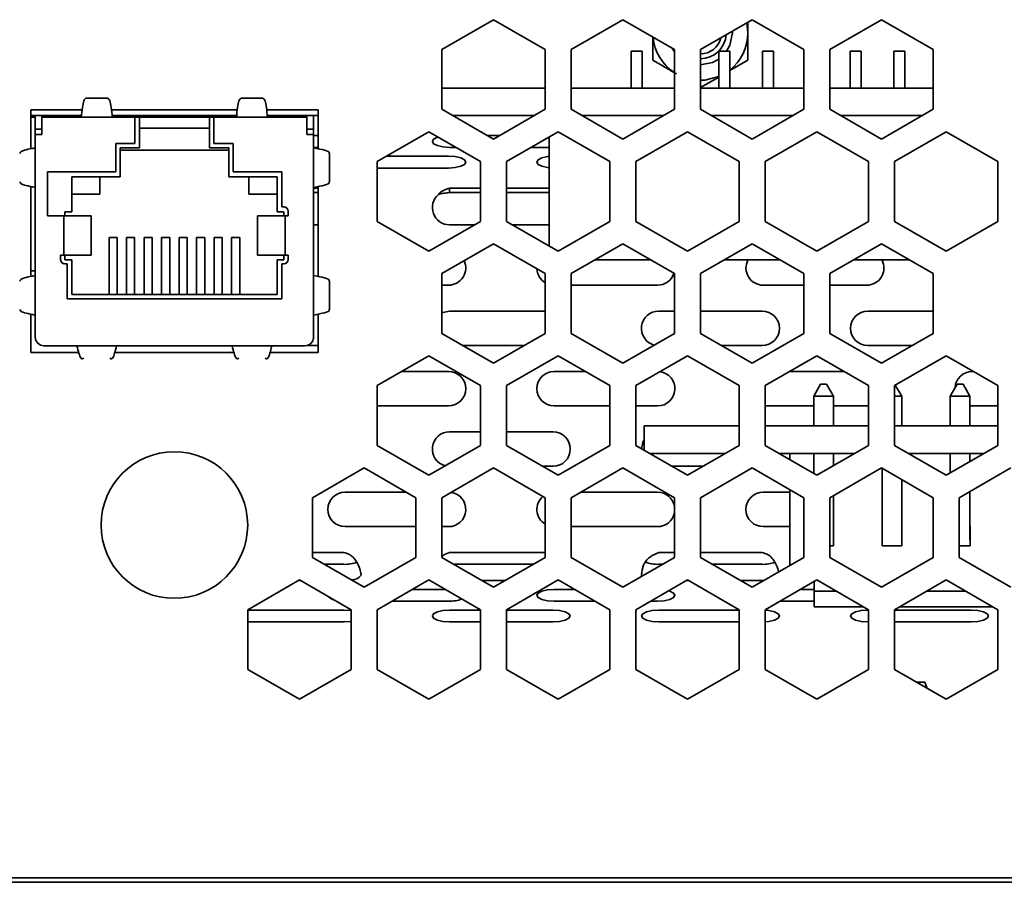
# Model space of a CAD drawing. Header units: millimetres. Extents: x -84 to 806, y -145 to 511.
# Tile 23 of 43: x 635 to 654, y 254 to 270. Entities that reach past the tile are written whole.
import ezdxf

# ---------------------------------------------------------------- set-up
doc = ezdxf.new("R2010")
doc.units = ezdxf.units.MM

msp = doc.modelspace()

# ---------------------------------------------------------------- linework, layer by layer
at = {"color": 7, "linetype": 'Continuous', "lineweight": 35}
for p, q in [((643.5368, 269.8565), (644.5368, 270.4338)), ((644.5368, 270.4338), (645.5368, 269.8565)), ((646.0368, 269.8565), (647.0368, 270.4338)), ((647.0368, 270.4338), (648.0368, 269.8565)), ((648.5368, 269.8565), (649.5368, 270.4338)), ((649.4535, 270.1791), (649.4326, 270.3737)), ((649.5368, 270.4338), (650.5368, 269.8565)), ((651.0368, 269.8565), (652.0368, 270.4338)), ((652.0368, 270.4338), (653.0368, 269.8565)), ((649.1559, 270.1791), (649.1549, 270.2133)), ((647.9943, 269.881), (648.0368, 269.8141)), ((643.5368, 268.7018), (643.5368, 269.8565)), ((645.5368, 269.8565), (645.5368, 268.7018)), ((646.0368, 268.7018), (646.0368, 269.8565)), ((647.1988, 269.8237), (647.1988, 269.8237)), ((647.1988, 269.8237), (647.4122, 269.8237)), ((647.4122, 269.8237), (647.1988, 269.8237)), ((647.1988, 269.8237), (647.1988, 269.1125)), ((647.4122, 269.8237), (647.4122, 269.8237)), ((647.4122, 269.8237), (647.4122, 269.1125)), ((647.4122, 269.8237), (647.4122, 269.1125)), ((648.0368, 269.8565), (648.0368, 268.7018)), ((648.5368, 268.7018), (648.5368, 269.8565)), ((648.8922, 269.8237), (648.8922, 269.8237)), ((648.8922, 269.8237), (649.1055, 269.8237)), ((649.1055, 269.8237), (648.8922, 269.8237)), ((648.8922, 269.8237), (648.8922, 269.1125)), ((649.1055, 269.8237), (649.1055, 269.8237)), ((649.1055, 269.8237), (649.1055, 269.1125)), ((649.1055, 269.8237), (649.1055, 269.1125)), ((649.9522, 269.8237), (649.7388, 269.8237)), ((649.7388, 269.8237), (649.7388, 269.1125)), ((649.7388, 269.8237), (649.7388, 269.8237)), ((649.7388, 269.8237), (649.9522, 269.8237)), ((649.9522, 269.8237), (649.9522, 269.1125)), ((649.9522, 269.8237), (649.9522, 269.8237)), ((649.9522, 269.8237), (649.9522, 269.1125)), ((650.5368, 269.8565), (650.5368, 268.7018)), ((651.0368, 268.7018), (651.0368, 269.8565)), ((651.6455, 269.8237), (651.4322, 269.8237)), ((651.4322, 269.8237), (651.4322, 269.1125)), ((651.4322, 269.8237), (651.4322, 269.8237)), ((651.4322, 269.8237), (651.6455, 269.8237)), ((651.6455, 269.8237), (651.6455, 269.1125)), ((651.6455, 269.8237), (651.6455, 269.8237)), ((651.6455, 269.8237), (651.6455, 269.1125)), ((652.4922, 269.8237), (652.2788, 269.8237)), ((652.2788, 269.8237), (652.2788, 269.1125)), ((652.2788, 269.8237), (652.2788, 269.8237)), ((652.2788, 269.8237), (652.4922, 269.8237)), ((652.4922, 269.8237), (652.4922, 269.8237)), ((652.4922, 269.8237), (652.4922, 269.1125)), ((652.4922, 269.8237), (652.4922, 269.1125)), ((653.0368, 269.8565), (653.0368, 268.7018)), ((649.4535, 269.6499), (649.1055, 269.449)), ((648.8922, 269.3258), (648.5368, 269.1206)), ((645.5368, 269.1125), (643.5368, 269.1125)), ((648.0368, 269.1125), (646.0368, 269.1125)), ((650.5368, 269.1125), (648.5368, 269.1125)), ((653.0368, 269.1125), (651.0368, 269.1125)), ((637.0865, 268.9174), (636.6539, 268.9174)), ((640.0865, 268.9174), (639.6539, 268.9174)), ((635.5935, 267.9342), (635.5935, 268.6908)), ((635.5935, 268.6908), (636.5862, 268.6908)), ((636.574, 268.5823), (635.5935, 268.5823)), ((635.6818, 268.549), (635.5935, 268.549)), ((635.6818, 268.549), (635.5935, 268.549)), ((635.6818, 268.5823), (635.6818, 268.3998)), ((635.8085, 268.5823), (635.8085, 268.5498)), ((635.8085, 268.5498), (635.8085, 268.5823)), ((635.8085, 268.5498), (635.8085, 268.2165)), ((635.8085, 268.5498), (635.8485, 268.5498)), ((635.8485, 268.5498), (636.5704, 268.5498)), ((635.9352, 268.5823), (635.9352, 268.5498)), ((636.0835, 268.5823), (636.0835, 268.5498)), ((636.2402, 268.5823), (636.2402, 268.5498)), ((636.2402, 268.5823), (636.2402, 268.5498)), ((636.5704, 268.5498), (637.1699, 268.5498)), ((637.1542, 268.6908), (639.5862, 268.6908)), ((639.574, 268.5823), (637.1663, 268.5823)), ((637.1699, 268.5498), (637.6082, 268.5498)), ((637.2335, 268.5823), (637.2335, 268.5498)), ((637.3902, 268.5823), (637.3902, 268.5498)), ((637.3902, 268.5823), (637.3902, 268.5498)), ((637.6082, 268.0418), (637.6082, 268.5498)), ((637.6082, 268.5498), (637.6082, 268.0418)), ((637.6082, 268.5498), (637.6082, 268.5498)), ((637.6928, 268.5498), (637.6082, 268.5498)), ((637.6568, 268.5823), (637.6568, 268.5498)), ((637.6928, 267.9572), (637.6928, 268.5498)), ((637.6928, 268.5498), (637.6928, 268.3382)), ((637.6928, 268.5498), (637.6928, 268.5498)), ((639.0475, 268.5498), (637.6928, 268.5498)), ((637.8135, 268.5823), (637.8135, 268.5498)), ((637.8135, 268.5823), (637.8135, 268.5498)), ((638.0802, 268.5823), (638.0802, 268.5498)), ((638.2368, 268.5823), (638.2368, 268.5498)), ((638.2368, 268.5823), (638.2368, 268.5498)), ((638.3235, 268.5498), (638.3235, 268.5823)), ((638.3235, 268.5498), (638.3235, 268.5823)), ((638.5035, 268.5823), (638.5035, 268.5498)), ((638.6602, 268.5823), (638.6602, 268.5498)), ((638.6602, 268.5823), (638.6602, 268.5498)), ((638.9268, 268.5823), (638.9268, 268.5498)), ((639.0475, 268.5498), (639.0475, 267.9572)), ((639.1322, 268.5498), (639.0475, 268.5498)), ((639.0835, 268.5823), (639.0835, 268.5498)), ((639.0835, 268.5823), (639.0835, 268.5498)), ((639.1322, 268.5498), (639.1322, 268.0418)), ((639.1322, 268.5498), (639.5704, 268.5498)), ((639.1702, 268.5498), (639.1702, 268.5823)), ((639.1702, 268.5498), (639.1702, 268.5823)), ((639.3502, 268.5823), (639.3502, 268.5498)), ((639.5068, 268.5823), (639.5068, 268.5498)), ((639.5068, 268.5823), (639.5068, 268.5498)), ((640.1699, 268.5498), (639.5704, 268.5498)), ((640.1542, 268.6908), (641.1468, 268.6908)), ((641.1468, 268.5823), (640.1663, 268.5823)), ((640.1699, 268.5498), (640.8918, 268.5498)), ((640.5002, 268.5823), (640.5002, 268.5498)), ((640.6568, 268.5823), (640.6568, 268.5498)), ((640.6568, 268.5823), (640.6568, 268.5498)), ((640.8052, 268.5498), (640.8052, 268.5823)), ((640.8918, 268.5498), (640.9318, 268.5498)), ((640.9318, 268.5823), (640.9318, 268.5498)), ((640.9318, 268.2165), (640.9318, 268.5498)), ((640.9318, 268.2165), (640.9318, 268.5498)), ((640.9318, 268.5498), (640.9318, 268.5498)), ((641.0585, 268.5823), (641.0585, 268.3998)), ((641.0585, 268.5823), (641.0585, 268.3998)), ((641.1468, 268.6908), (641.1468, 267.9382)), ((644.5368, 268.1244), (643.5368, 268.7018)), ((645.33, 268.5823), (643.7437, 268.5823)), ((645.5368, 268.7018), (644.5368, 268.1244)), ((647.0368, 268.1244), (646.0368, 268.7018)), ((647.83, 268.5823), (646.2437, 268.5823)), ((648.0368, 268.7018), (647.0368, 268.1244)), ((649.5368, 268.1244), (648.5368, 268.7018)), ((650.33, 268.5823), (648.7437, 268.5823)), ((650.5368, 268.7018), (649.5368, 268.1244)), ((652.0368, 268.1244), (651.0368, 268.7018)), ((652.83, 268.5823), (651.2437, 268.5823)), ((653.0368, 268.7018), (652.0368, 268.1244)), ((635.6818, 268.3998), (635.6818, 268.3165)), ((635.8073, 268.4999), (635.8073, 268.3998)), ((635.8073, 268.4999), (635.8073, 268.4999)), ((635.8073, 268.4999), (635.8073, 268.3998)), ((635.8085, 268.4999), (635.8073, 268.4999)), ((635.8085, 268.4999), (635.8073, 268.4999)), ((635.8073, 268.3998), (635.8073, 268.3165)), ((635.8073, 268.3998), (635.8073, 268.3165)), ((640.9318, 268.4999), (640.933, 268.4999)), ((640.9318, 268.4999), (640.933, 268.4999)), ((640.933, 268.4999), (640.933, 268.3998)), ((640.933, 268.3998), (640.933, 268.3165)), ((641.0585, 268.3998), (641.0585, 268.3165)), ((641.0585, 268.3998), (641.0585, 268.3165)), ((635.8073, 268.3165), (635.6818, 268.3165)), ((635.6818, 268.3165), (635.6818, 268.2165)), ((635.8073, 268.3165), (635.6818, 268.3165)), ((635.6818, 267.9721), (635.6818, 268.2165)), ((635.6818, 268.2165), (635.8085, 268.2165)), ((635.8073, 268.3165), (635.8073, 268.3165)), ((635.8073, 268.2165), (635.8073, 268.3165)), ((635.8073, 268.3165), (635.8073, 268.2165)), ((635.8073, 268.3165), (635.8073, 268.3165)), ((637.6928, 267.9572), (637.6928, 268.3382)), ((639.0475, 268.3382), (637.6928, 268.3382)), ((639.0475, 268.3382), (637.6928, 268.3382)), ((641.0585, 268.2165), (640.9318, 268.2165)), ((640.933, 268.3165), (641.0585, 268.3165)), ((640.933, 268.3165), (640.933, 268.2165)), ((640.933, 268.3165), (641.0585, 268.3165)), ((641.0585, 268.3165), (641.0585, 268.2165)), ((641.0585, 268.3165), (641.0585, 268.3165)), ((641.0585, 268.3165), (641.0585, 268.3165)), ((641.0585, 268.2165), (641.0585, 268.3165)), ((641.0585, 268.2165), (641.0585, 267.9721)), ((641.0585, 268.2165), (641.0585, 268.2165)), ((641.0585, 268.2165), (641.0585, 268.2165)), ((641.0585, 267.9887), (641.0585, 268.2165)), ((641.0585, 268.1944), (641.1468, 268.1944)), ((642.2868, 267.6914), (643.2868, 268.2688)), ((643.2868, 268.2688), (644.2868, 267.6914)), ((644.4157, 268.1944), (644.658, 268.1944)), ((644.7868, 267.6914), (645.7868, 268.2688)), ((645.6122, 266.0602), (645.6122, 268.1679)), ((645.7868, 268.2688), (646.7868, 267.6914)), ((647.2868, 267.6914), (648.2868, 268.2688)), ((648.2868, 268.2688), (649.2868, 267.6914)), ((649.7868, 267.6914), (650.7868, 268.2688)), ((650.7868, 268.2688), (651.7868, 267.6914)), ((652.2868, 267.6914), (653.2868, 268.2688)), ((653.2868, 268.2688), (654.2868, 267.6914)), ((635.6818, 267.9886), (635.6818, 267.9887)), ((635.6818, 267.9886), (635.6818, 267.9684)), ((635.6818, 267.1763), (635.6818, 267.9721)), ((637.2356, 268.0418), (637.6082, 268.0418)), ((637.2356, 267.4915), (637.2356, 268.0418)), ((637.2356, 268.0418), (637.6082, 268.0418)), ((637.2356, 268.0418), (637.2356, 268.0418)), ((637.2356, 267.4915), (637.2356, 268.0418)), ((637.6082, 268.0418), (637.6082, 268.0418)), ((639.1322, 268.0418), (639.5047, 268.0418)), ((639.1322, 268.0418), (639.5047, 268.0418)), ((639.1322, 268.0418), (639.1322, 268.0418)), ((639.5047, 268.0418), (639.5047, 267.4915)), ((641.0585, 267.9721), (641.0585, 267.9887)), ((641.0585, 267.9886), (641.0585, 267.9721)), ((641.0585, 267.1763), (641.0585, 267.9721)), ((637.3203, 267.9572), (637.3203, 267.9572)), ((637.3203, 267.9572), (637.6928, 267.9572)), ((637.3203, 267.9572), (637.6928, 267.9572)), ((637.3203, 267.3984), (637.3203, 267.9572)), ((637.3203, 267.9572), (637.3203, 267.9148)), ((637.3203, 267.9148), (637.3203, 267.3984)), ((639.42, 267.9148), (637.3203, 267.9148)), ((637.6928, 267.9572), (637.6928, 267.9572)), ((639.0475, 267.9572), (639.42, 267.9572)), ((639.0475, 267.9572), (639.42, 267.9572)), ((639.0475, 267.9572), (639.0475, 267.9572)), ((639.42, 267.9572), (639.42, 267.3984)), ((641.0593, 267.9664), (641.1468, 267.9664)), ((641.3668, 267.3019), (641.3668, 267.8465)), ((642.4668, 267.7953), (643.6689, 267.7953)), ((643.6896, 267.9664), (643.8106, 267.9664)), ((645.263, 267.9664), (645.6122, 267.9664)), ((642.2868, 266.5367), (642.2868, 267.6914)), ((644.2868, 267.6914), (644.2868, 266.5367)), ((644.7868, 266.5367), (644.7868, 267.6914)), ((646.7868, 267.6914), (646.7868, 266.5367)), ((647.2868, 266.5367), (647.2868, 267.6914)), ((649.2868, 267.6914), (649.2868, 266.5367)), ((649.7868, 266.5367), (649.7868, 267.6914)), ((651.7868, 267.6914), (651.7868, 266.5367)), ((652.2868, 266.5367), (652.2868, 267.6914)), ((654.2868, 267.6914), (654.2868, 266.5367)), ((635.9148, 267.4915), (637.2356, 267.4915)), ((635.9148, 266.6448), (635.9148, 267.4915)), ((635.9148, 267.4915), (637.2356, 267.4915)), ((635.9148, 267.4915), (635.9148, 267.4915)), ((635.9148, 266.6448), (635.9148, 267.4915)), ((637.3203, 267.3984), (636.3847, 267.3984)), ((636.3847, 267.3984), (636.3847, 266.721)), ((636.3847, 267.3984), (636.9308, 267.3984)), ((636.3847, 267.3984), (636.3847, 267.3984)), ((636.3847, 267.3984), (636.3847, 267.0597)), ((636.9308, 267.3984), (636.9308, 267.3984)), ((637.3203, 267.3984), (636.9308, 267.3984)), ((636.9308, 267.0597), (636.9308, 267.3984)), ((636.9308, 267.3984), (636.9308, 267.0597)), ((637.2356, 267.4915), (637.2356, 267.4915)), ((637.3203, 267.3984), (637.3203, 267.3984)), ((640.3556, 267.3984), (639.42, 267.3984)), ((639.8095, 267.3984), (639.42, 267.3984)), ((639.42, 267.3984), (639.42, 267.3984)), ((639.5047, 267.4915), (640.4445, 267.4915)), ((639.5047, 267.4915), (640.4445, 267.4915)), ((639.5047, 267.4915), (639.5047, 267.4915)), ((639.8095, 267.3984), (640.3556, 267.3984)), ((639.8095, 267.0597), (639.8095, 267.3984)), ((640.3556, 266.721), (640.3556, 267.3984)), ((640.4445, 267.4915), (640.4445, 266.8142)), ((642.2868, 267.5673), (643.6689, 267.5673)), ((635.5935, 265.4676), (635.5935, 267.2142)), ((641.1468, 267.2102), (641.1468, 265.4716)), ((635.6818, 267.1792), (635.6818, 267.1598)), ((635.6818, 265.5054), (635.6818, 267.1763)), ((635.6818, 267.1597), (635.6818, 267.1598)), ((636.3847, 267.0597), (636.3847, 267.0597)), ((636.3847, 267.0597), (636.3847, 266.721)), ((636.3847, 267.0597), (636.9308, 267.0597)), ((636.9308, 267.0597), (636.3847, 267.0597)), ((636.9308, 267.0597), (636.9308, 267.0597)), ((640.3556, 267.0597), (639.8095, 267.0597)), ((639.8095, 267.0597), (639.8095, 267.0597)), ((640.3556, 267.0597), (639.8095, 267.0597)), ((641.0585, 267.1788), (641.1468, 267.1788)), ((641.0585, 267.1763), (641.0585, 265.5054)), ((641.0585, 267.1763), (641.0585, 267.1597)), ((641.0585, 267.1763), (641.0585, 267.1598)), ((641.0585, 265.5221), (641.0585, 267.1597)), ((641.0585, 267.0909), (641.1468, 267.0909)), ((643.6896, 267.1788), (644.2868, 267.1788)), ((643.6896, 267.0909), (643.6896, 267.1788)), ((643.6896, 267.0909), (644.2868, 267.0909)), ((644.7868, 267.1788), (645.6122, 267.1788)), ((644.7868, 267.0909), (645.6122, 267.0909)), ((635.9148, 266.6448), (636.2306, 266.6448)), ((636.2306, 266.6448), (636.2306, 265.8828)), ((636.2306, 266.6448), (636.6799, 266.6448)), ((636.3847, 266.721), (636.2535, 266.721)), ((636.2535, 266.721), (636.2535, 266.6448)), ((636.2535, 266.721), (636.2535, 266.721)), ((636.2535, 266.721), (636.2535, 266.6448)), ((636.3847, 266.721), (636.2535, 266.721)), ((636.3847, 266.721), (636.3847, 266.721)), ((636.6799, 266.6448), (636.7615, 266.6448)), ((636.7615, 266.6448), (636.7615, 265.8828)), ((636.7615, 266.6448), (636.7615, 266.6448)), ((639.9788, 266.6448), (639.9788, 265.8828)), ((639.9788, 266.6448), (640.0604, 266.6448)), ((640.0604, 266.6448), (640.5097, 266.6448)), ((640.4868, 266.721), (640.3556, 266.721)), ((640.4868, 266.721), (640.3556, 266.721)), ((640.3556, 266.721), (640.3556, 266.721)), ((640.4445, 266.8142), (640.4868, 266.8142)), ((640.4445, 266.8142), (640.4868, 266.8142)), ((640.4445, 266.8142), (640.4445, 266.8142)), ((640.4868, 266.6448), (640.4868, 266.721)), ((640.5097, 266.6448), (640.5097, 265.8828)), ((640.5097, 266.6448), (640.5715, 266.6448)), ((640.5715, 266.7295), (640.5715, 266.6448)), ((641.0585, 266.4691), (641.1468, 266.4691)), ((643.2868, 265.9594), (642.2868, 266.5367)), ((644.2868, 266.5367), (643.2868, 265.9594)), ((643.6896, 266.4691), (644.1698, 266.4691)), ((645.7868, 265.9594), (644.7868, 266.5367)), ((644.9039, 266.4691), (645.6122, 266.4691)), ((646.7868, 266.5367), (645.7868, 265.9594)), ((648.2868, 265.9594), (647.2868, 266.5367)), ((649.2868, 266.5367), (648.2868, 265.9594)), ((650.7868, 265.9594), (649.7868, 266.5367)), ((651.7868, 266.5367), (650.7868, 265.9594)), ((653.2868, 265.9594), (652.2868, 266.5367)), ((654.2868, 266.5367), (653.2868, 265.9594)), ((637.1065, 266.2215), (637.1065, 265.1208)), ((637.1065, 266.2215), (637.2631, 266.2215)), ((637.2631, 266.2215), (637.2631, 265.1208)), ((637.2631, 266.1017), (637.2631, 266.2215)), ((637.2631, 265.1208), (637.2631, 266.1017)), ((637.4452, 266.2215), (637.4452, 265.1208)), ((637.4452, 266.2215), (637.6018, 266.2215)), ((637.6018, 266.2215), (637.6018, 265.1208)), ((637.6018, 266.1017), (637.6018, 266.2215)), ((637.6018, 265.1208), (637.6018, 266.1017)), ((637.7838, 266.2215), (637.7838, 265.1208)), ((637.7838, 266.2215), (637.9405, 266.2215)), ((637.9405, 266.2215), (637.9405, 265.1208)), ((637.9405, 266.1017), (637.9405, 266.2215)), ((637.9405, 265.1208), (637.9405, 266.1017)), ((638.1225, 266.2215), (638.1225, 265.1208)), ((638.1225, 266.2215), (638.2791, 266.2215)), ((638.2791, 266.2215), (638.2791, 265.1208)), ((638.2791, 266.1017), (638.2791, 266.2215)), ((638.2791, 265.1208), (638.2791, 266.1017)), ((638.4612, 266.2215), (638.4612, 265.1208)), ((638.4612, 266.2215), (638.6178, 266.2215)), ((638.6178, 266.2215), (638.6178, 265.1208)), ((638.6178, 266.1017), (638.6178, 266.2215)), ((638.6178, 265.1208), (638.6178, 266.1017)), ((638.7998, 266.2215), (638.7998, 265.1208)), ((638.7998, 266.2215), (638.9565, 266.2215)), ((638.9565, 266.2215), (638.9565, 265.1208)), ((638.9565, 266.1017), (638.9565, 266.2215)), ((638.9565, 265.1208), (638.9565, 266.1017)), ((639.1385, 266.2215), (639.1385, 265.1208)), ((639.1385, 266.2215), (639.2951, 266.2215)), ((639.2951, 266.2215), (639.2951, 265.1208)), ((639.2951, 266.1017), (639.2951, 266.2215)), ((639.2951, 265.1208), (639.2951, 266.1017)), ((639.4772, 266.2215), (639.6338, 266.2215)), ((639.4772, 266.2215), (639.4772, 265.1208)), ((639.6338, 266.1017), (639.6338, 266.2215)), ((639.6338, 266.2215), (639.6338, 265.1208)), ((639.6338, 265.1208), (639.6338, 266.1017)), ((643.5368, 265.5263), (644.5368, 266.1037)), ((644.5368, 266.1037), (645.5368, 265.5263)), ((646.0368, 265.5263), (647.0368, 266.1037)), ((647.0368, 266.1037), (648.0368, 265.5263)), ((648.5368, 265.5263), (649.5368, 266.1037)), ((649.5368, 266.1037), (650.5368, 265.5263)), ((651.0368, 265.5263), (652.0368, 266.1037)), ((652.0368, 266.1037), (653.0368, 265.5263)), ((636.1688, 265.8828), (636.2306, 265.8828)), ((636.1688, 265.7982), (636.1688, 265.8828)), ((636.1688, 265.8828), (636.2535, 265.8828)), ((636.1688, 265.8828), (636.1688, 265.8828)), ((636.1688, 265.7982), (636.1688, 265.8828)), ((636.2306, 265.8828), (636.6799, 265.8828)), ((636.6019, 265.8828), (636.2535, 265.8828)), ((636.2535, 265.8828), (636.2535, 265.8828)), ((636.2535, 265.8828), (636.2535, 265.7897)), ((636.2535, 265.8828), (636.2535, 265.7897)), ((636.6785, 265.8828), (636.6019, 265.8828)), ((636.7615, 265.8828), (636.6785, 265.8828)), ((636.6785, 265.8828), (636.6785, 265.8828)), ((636.6799, 265.8828), (636.7615, 265.8828)), ((636.7615, 265.8828), (636.7615, 265.8828)), ((640.0618, 265.8828), (639.9788, 265.8828)), ((639.9788, 265.8828), (639.9788, 265.8828)), ((639.9788, 265.8828), (640.0604, 265.8828)), ((640.0604, 265.8828), (640.5097, 265.8828)), ((640.1384, 265.8828), (640.0618, 265.8828)), ((640.0618, 265.8828), (640.0618, 265.8828)), ((640.4868, 265.8828), (640.1384, 265.8828)), ((640.4868, 265.8828), (640.5715, 265.8828)), ((640.4868, 265.7897), (640.4868, 265.8828)), ((640.5097, 265.8828), (640.5715, 265.8828)), ((640.5715, 265.8828), (640.5715, 265.7982)), ((643.2699, 265.9691), (643.3037, 265.9691)), ((636.2535, 265.7897), (636.3847, 265.7897)), ((636.2958, 265.7135), (636.2535, 265.7135)), ((636.2958, 265.0362), (636.2958, 265.7135)), ((636.2958, 265.0362), (636.2958, 265.7135)), ((636.2958, 265.7135), (636.2958, 265.7135)), ((636.3847, 265.7897), (636.3847, 265.1208)), ((636.3847, 265.7897), (636.3847, 265.7897)), ((636.3847, 265.7897), (636.3847, 265.1208)), ((640.3556, 265.1208), (640.3556, 265.7897)), ((640.3556, 265.7897), (640.4868, 265.7897)), ((640.4445, 265.7135), (640.4445, 265.0362)), ((640.4868, 265.7135), (640.4445, 265.7135)), ((647.5795, 265.7904), (646.4942, 265.7904)), ((650.0795, 265.7904), (648.9942, 265.7904)), ((652.5795, 265.7904), (651.4942, 265.7904)), ((635.6818, 265.5824), (635.5935, 265.5824)), ((635.6818, 265.522), (635.6818, 265.5221)), ((635.6818, 265.522), (635.6818, 265.5018)), ((635.6818, 265.5054), (635.6818, 264.7097)), ((641.0585, 265.522), (641.0585, 265.5054)), ((641.0585, 265.5054), (641.0585, 265.522)), ((641.0585, 265.5054), (641.0585, 264.7097)), ((643.5368, 264.3716), (643.5368, 265.5263)), ((645.5368, 265.5263), (645.5368, 264.3716)), ((646.0368, 264.3716), (646.0368, 265.5263)), ((648.0368, 265.5263), (648.0368, 264.3716)), ((648.5368, 264.3716), (648.5368, 265.5263)), ((650.5368, 265.5263), (650.5368, 264.3716)), ((651.0368, 264.3716), (651.0368, 265.5263)), ((653.0368, 265.5263), (653.0368, 264.3716)), ((641.3668, 264.8352), (641.3668, 265.3798)), ((636.3847, 265.1208), (640.3556, 265.1208)), ((643.5368, 265.3025), (643.6689, 265.3025)), ((646.0368, 265.3025), (647.7104, 265.3025)), ((649.7518, 265.3025), (650.5368, 265.3025)), ((651.0368, 265.3025), (651.7518, 265.3025)), ((640.4445, 265.0362), (636.2958, 265.0362)), ((635.5935, 264.0008), (635.5935, 264.7475)), ((641.1468, 264.7435), (641.1468, 264.0008)), ((643.6896, 264.8025), (645.5368, 264.8025)), ((647.7311, 264.8025), (648.0368, 264.8025)), ((648.5368, 264.8025), (649.7311, 264.8025)), ((651.7725, 264.8025), (653.0368, 264.8025)), ((635.6818, 264.7126), (635.6818, 264.6931)), ((635.6818, 264.2986), (635.6818, 264.7097)), ((635.6818, 264.693), (635.6818, 264.6931)), ((641.0585, 264.7097), (641.0585, 264.2986)), ((641.0585, 264.7097), (641.0585, 264.6931)), ((641.0585, 264.7097), (641.0585, 264.6931)), ((641.0585, 264.2986), (641.0585, 264.693)), ((644.5368, 263.7943), (643.5368, 264.3716)), ((645.5368, 264.3716), (644.5368, 263.7943)), ((647.0368, 263.7943), (646.0368, 264.3716)), ((648.0368, 264.3716), (647.0368, 263.7943)), ((649.5368, 263.7943), (648.5368, 264.3716)), ((650.5368, 264.3716), (649.5368, 263.7943)), ((652.0368, 263.7943), (651.0368, 264.3716)), ((653.0368, 264.3716), (652.0368, 263.7943)), ((635.5935, 264.1361), (635.6067, 264.1358)), ((636.529, 264.0008), (635.5935, 264.0008)), ((635.8081, 264.1369), (635.8081, 264.1369)), ((635.8081, 264.1369), (635.8081, 264.1369)), ((635.8081, 264.1369), (635.8081, 264.1369)), ((636.4535, 264.1319), (635.8485, 264.1319)), ((635.8485, 264.1319), (636.4535, 264.1319)), ((636.4871, 264.1319), (636.4535, 264.1319)), ((636.4535, 264.1319), (636.4871, 264.1319)), ((636.4871, 264.1319), (637.2533, 264.1319)), ((639.529, 264.0008), (637.2113, 264.0008)), ((637.2868, 264.1319), (637.2533, 264.1319)), ((637.2533, 264.1319), (637.2868, 264.1319)), ((639.4535, 264.1319), (637.2868, 264.1319)), ((637.2868, 264.1319), (639.4535, 264.1319)), ((639.4871, 264.1319), (639.4535, 264.1319)), ((639.4535, 264.1319), (639.4871, 264.1319)), ((640.2533, 264.1319), (639.4871, 264.1319)), ((641.1468, 264.0008), (640.2113, 264.0008)), ((640.2868, 264.1319), (640.2533, 264.1319)), ((640.2533, 264.1319), (640.2868, 264.1319)), ((640.8918, 264.1319), (640.2868, 264.1319)), ((640.2868, 264.1319), (640.8918, 264.1319)), ((640.9276, 264.1358), (641.1468, 264.1358)), ((643.9453, 264.1358), (645.1283, 264.1358)), ((648.9453, 264.1358), (649.7311, 264.1358)), ((651.7725, 264.1358), (652.6283, 264.1358)), ((642.2868, 263.3613), (643.2868, 263.9386)), ((643.2868, 263.9386), (644.2868, 263.3613)), ((644.7868, 263.3613), (645.7868, 263.9386)), ((645.7868, 263.9386), (646.7868, 263.3613)), ((647.2868, 263.3613), (648.2868, 263.9386)), ((648.2868, 263.9386), (649.2868, 263.3613)), ((649.7868, 263.3613), (650.7868, 263.9386)), ((650.7868, 263.9386), (651.7868, 263.3613)), ((652.2868, 263.3613), (653.2868, 263.9386)), ((653.2868, 263.9386), (654.2868, 263.3613)), ((642.7623, 263.6358), (643.6689, 263.6358)), ((645.7104, 263.6358), (646.3114, 263.6358)), ((650.2623, 263.6358), (651.3114, 263.6358)), ((653.7933, 263.6358), (653.8114, 263.6358)), ((642.2868, 262.2066), (642.2868, 263.3613)), ((644.2868, 263.3613), (644.2868, 262.2066)), ((644.7868, 262.2066), (644.7868, 263.3613)), ((646.7868, 263.3613), (646.7868, 262.2066)), ((647.2868, 262.2066), (647.2868, 263.3613)), ((649.2868, 263.3613), (649.2868, 262.2066)), ((649.7868, 262.2066), (649.7868, 263.3613)), ((650.8619, 263.3889), (650.7285, 263.1555)), ((650.8619, 263.3889), (650.9752, 263.3889)), ((650.9752, 263.3889), (650.8619, 263.3889)), ((650.8619, 263.3889), (650.8619, 263.3889)), ((651.1085, 263.1555), (650.9752, 263.3889)), ((650.9752, 263.3889), (650.9752, 263.3889)), ((651.1085, 263.1555), (650.9752, 263.3889)), ((651.7868, 263.3613), (651.7868, 262.2066)), ((652.2868, 262.2066), (652.2868, 263.3613)), ((652.4285, 263.1555), (652.305, 263.3718)), ((652.4285, 263.1555), (652.305, 263.3718)), ((653.5019, 263.3889), (653.3685, 263.1555)), ((653.5019, 263.3889), (653.6152, 263.3889)), ((653.6152, 263.3889), (653.5019, 263.3889)), ((653.5019, 263.3889), (653.5019, 263.3889)), ((653.7485, 263.1555), (653.6152, 263.3889)), ((653.6152, 263.3889), (653.6152, 263.3889)), ((653.7485, 263.1555), (653.6152, 263.3889)), ((654.2868, 263.3613), (654.2868, 262.2066)), ((650.7285, 263.1555), (650.7285, 262.5823)), ((651.1085, 263.1555), (650.7285, 263.1555)), ((651.1085, 263.1555), (651.1085, 262.5823)), ((651.1085, 263.1555), (651.1085, 263.1555)), ((651.1085, 263.1555), (651.1085, 262.5823)), ((652.4285, 263.1555), (652.2868, 263.1555)), ((652.4285, 263.1555), (652.4285, 262.5823)), ((652.4285, 263.1555), (652.4285, 263.1555)), ((652.4285, 263.1555), (652.4285, 262.5823)), ((653.7485, 263.1555), (653.3685, 263.1555)), ((653.3685, 263.1555), (653.3685, 262.5823)), ((653.7485, 263.1555), (653.7485, 262.5823)), ((653.7485, 263.1555), (653.7485, 263.1555)), ((653.7485, 263.1555), (653.7485, 262.5823)), ((642.2868, 262.9691), (643.6689, 262.9691)), ((645.7104, 262.9691), (646.7868, 262.9691)), ((647.2868, 262.9691), (647.7104, 262.9691)), ((649.7868, 262.9691), (650.7285, 262.9691)), ((651.1085, 262.9691), (651.7518, 262.9691)), ((651.7518, 262.9691), (651.7868, 262.971)), ((653.7485, 262.9721), (653.7933, 262.9691)), ((653.7933, 262.9691), (654.2868, 262.9691)), ((643.6896, 262.4691), (644.2868, 262.4691)), ((644.7868, 262.4691), (645.6896, 262.4691)), ((647.4535, 262.5823), (647.4535, 262.1104)), ((647.4535, 262.5823), (647.7465, 262.5823)), ((647.7465, 262.5823), (649.2868, 262.5823)), ((649.7868, 262.5823), (650.5792, 262.5823)), ((650.5792, 262.5823), (651.2862, 262.5823)), ((651.2862, 262.5823), (651.7868, 262.5823)), ((652.2868, 262.5823), (653.2542, 262.5823)), ((653.2542, 262.5823), (653.9612, 262.5823)), ((653.9612, 262.5823), (654.2868, 262.5823)), ((643.2868, 261.6292), (642.2868, 262.2066)), ((644.2868, 262.2066), (643.2868, 261.6292)), ((645.7868, 261.6292), (644.7868, 262.2066)), ((646.7868, 262.2066), (645.7868, 261.6292)), ((648.2868, 261.6292), (647.2868, 262.2066)), ((649.2868, 262.2066), (648.2868, 261.6292)), ((650.7868, 261.6292), (649.7868, 262.2066)), ((651.7868, 262.2066), (650.7868, 261.6292)), ((653.2868, 261.6292), (652.2868, 262.2066)), ((654.2868, 262.2066), (653.2868, 261.6292)), ((647.56, 262.0489), (647.7465, 262.0489)), ((647.7465, 262.0489), (649.0137, 262.0489)), ((650.06, 262.0489), (650.5792, 262.0489)), ((650.2685, 262.0489), (650.2685, 261.9285)), ((650.5792, 262.0489), (651.2862, 262.0489)), ((650.7285, 262.0489), (650.7285, 261.6629)), ((651.1085, 262.0489), (651.1085, 261.815)), ((651.1085, 262.0489), (651.1085, 261.815)), ((651.2862, 262.0489), (651.5137, 262.0489)), ((652.56, 262.0489), (653.2542, 262.0489)), ((653.2542, 262.0489), (653.9612, 262.0489)), ((653.3685, 262.0489), (653.3685, 261.6764)), ((653.7485, 262.0489), (653.7485, 261.8958)), ((653.7485, 262.0489), (653.7485, 261.8958)), ((653.9612, 262.0489), (654.0137, 262.0489)), ((641.0368, 261.1962), (642.0368, 261.7736)), ((642.0368, 261.7736), (643.0368, 261.1962)), ((643.5368, 261.1962), (644.5368, 261.7736)), ((644.5368, 261.7736), (645.5368, 261.1962)), ((645.4868, 261.8025), (645.6896, 261.8025)), ((646.0368, 261.1962), (647.0368, 261.7736)), ((647.0368, 261.7736), (648.0368, 261.1962)), ((647.9868, 261.8025), (648.5869, 261.8025)), ((648.5368, 261.1962), (649.5368, 261.7736)), ((649.5368, 261.7736), (650.5368, 261.1962)), ((651.0368, 261.1962), (652.0368, 261.7736)), ((652.0368, 261.7736), (653.0368, 261.1962)), ((652.0485, 261.7668), (652.0485, 260.9322)), ((653.5368, 261.1962), (654.5368, 261.7736)), ((652.4285, 261.5474), (652.4285, 260.9322)), ((652.4285, 261.5474), (652.4285, 260.8789)), ((650.2685, 261.3511), (650.2685, 259.8866)), ((653.7485, 261.3185), (653.7485, 260.9322)), ((653.7485, 261.3185), (653.7485, 260.8789)), ((641.0368, 260.0415), (641.0368, 261.1962)), ((641.6689, 261.3025), (642.8528, 261.3025)), ((643.0368, 261.1962), (643.0368, 260.0415)), ((643.5368, 260.0415), (643.5368, 261.1962)), ((645.5368, 261.1962), (645.5368, 260.0415)), ((646.0368, 260.0415), (646.0368, 261.1962)), ((646.2208, 261.3025), (647.7104, 261.3025)), ((648.0368, 261.1962), (648.0368, 260.0415)), ((648.5368, 260.0415), (648.5368, 261.1962)), ((649.7518, 261.3025), (650.2685, 261.3025)), ((650.5368, 261.1962), (650.5368, 260.0415)), ((651.0368, 260.0415), (651.0368, 261.1962)), ((651.1085, 261.2376), (651.1085, 260.9322)), ((651.1085, 261.2376), (651.1085, 260.8789)), ((653.0368, 261.1962), (653.0368, 260.0415)), ((653.5368, 260.0415), (653.5368, 261.1962)), ((651.1085, 260.9322), (651.1085, 260.3821)), ((652.4285, 260.9322), (652.4285, 260.3821)), ((653.7485, 260.9322), (653.7485, 260.3821)), ((651.1085, 260.8789), (651.1085, 260.6455)), ((652.4285, 260.8789), (652.4285, 260.6455)), ((653.7485, 260.8789), (653.7485, 260.6455)), ((641.6689, 260.6358), (643.0368, 260.6358)), ((643.5368, 260.6358), (643.6689, 260.6358)), ((646.0368, 260.6358), (647.7104, 260.6358)), ((649.7518, 260.6358), (650.2685, 260.6358)), ((651.1085, 260.6455), (651.1085, 260.6455)), ((651.1085, 260.6455), (651.1085, 260.3821)), ((651.1119, 260.6455), (651.1085, 260.6455)), ((651.1119, 260.6455), (651.1119, 260.6455)), ((651.1119, 260.6455), (651.1119, 260.3821)), ((652.4285, 260.6455), (652.4285, 260.6455)), ((652.4285, 260.6455), (652.4285, 260.3821)), ((652.4319, 260.6455), (652.4285, 260.6455)), ((652.4319, 260.6455), (652.4319, 260.6455)), ((652.4319, 260.6455), (652.4319, 260.3821)), ((653.7485, 260.6455), (653.7485, 260.6455)), ((653.7485, 260.6455), (653.7485, 260.3821)), ((653.7519, 260.6455), (653.7485, 260.6455)), ((653.7519, 260.6455), (653.7519, 260.3821)), ((653.7519, 260.6455), (653.7519, 260.6455)), ((651.1085, 260.3821), (651.1119, 260.3821)), ((651.1119, 260.2655), (651.1119, 260.3821)), ((652.4285, 260.3821), (652.4319, 260.3821)), ((652.4319, 260.2655), (652.4319, 260.3821)), ((653.7485, 260.3821), (653.7519, 260.3821)), ((653.7519, 260.2655), (653.7519, 260.3821)), ((651.1119, 260.2655), (651.0368, 260.2655)), ((651.1119, 260.2655), (651.1119, 260.2655)), ((652.0485, 260.3303), (652.0519, 260.3303)), ((652.0519, 260.2655), (652.0519, 260.3303)), ((652.4319, 260.2655), (652.0519, 260.2655)), ((652.4319, 260.2655), (652.4319, 260.2655)), ((653.7519, 260.2655), (653.5368, 260.2655)), ((653.7519, 260.2655), (653.7519, 260.2655)), ((641.0368, 260.1358), (641.6482, 260.1358)), ((642.0368, 259.4642), (641.0368, 260.0415)), ((643.0368, 260.0415), (642.0368, 259.4642)), ((644.5368, 259.4642), (643.5368, 260.0415)), ((643.6896, 260.1358), (645.5368, 260.1358)), ((645.5368, 260.0415), (644.5368, 259.4642)), ((647.0368, 259.4642), (646.0368, 260.0415)), ((648.0368, 260.0415), (647.0368, 259.4642)), ((647.7311, 260.1358), (648.0368, 260.1358)), ((648.5368, 260.1358), (649.7311, 260.1358)), ((649.5368, 259.4642), (648.5368, 260.0415)), ((650.5368, 260.0415), (649.5368, 259.4642)), ((652.0368, 259.4642), (651.0368, 260.0415)), ((653.0368, 260.0415), (652.0368, 259.4642)), ((654.5368, 259.4642), (653.5368, 260.0415)), ((641.6482, 259.9078), (641.2684, 259.9078)), ((645.3053, 259.9078), (643.7684, 259.9078)), ((647.8053, 259.9078), (647.7311, 259.9078)), ((649.7311, 259.9078), (648.7684, 259.9078)), ((639.7868, 259.0312), (640.7868, 259.6085)), ((640.7628, 259.5946), (640.8109, 259.5946)), ((640.7868, 259.6085), (641.7868, 259.0312)), ((642.2868, 259.0312), (643.2868, 259.6085)), ((643.2868, 259.6085), (644.2868, 259.0312)), ((644.3109, 259.5946), (644.7628, 259.5946)), ((644.7868, 259.0312), (645.7868, 259.6085)), ((645.7683, 259.5978), (645.7998, 259.601)), ((645.7868, 259.6085), (646.7868, 259.0312)), ((647.2868, 259.0312), (648.2868, 259.6085)), ((647.3994, 259.6973), (647.4091, 259.6791)), ((648.2628, 259.5946), (648.3109, 259.5946)), ((648.2868, 259.6085), (649.2868, 259.0312)), ((649.3109, 259.5946), (649.7311, 259.5946)), ((649.7311, 259.5946), (649.7637, 259.5952)), ((649.7868, 259.0312), (650.7868, 259.6085)), ((650.7868, 259.6085), (651.7868, 259.0312)), ((652.2868, 259.0312), (653.2868, 259.6085)), ((653.2868, 259.6085), (654.2868, 259.0312)), ((642.9666, 259.4236), (643.6071, 259.4236)), ((645.7104, 259.4236), (646.1071, 259.4236)), ((650.4666, 259.4236), (650.7352, 259.4236)), ((650.7352, 259.3889), (650.7352, 259.5787)), ((651.1673, 259.3889), (650.7352, 259.3889)), ((650.7352, 259.0889), (650.7352, 259.3889)), ((653.6673, 259.3889), (652.9064, 259.3889)), ((639.7868, 257.8765), (639.7868, 259.0312)), ((639.7868, 259.0246), (641.6482, 259.0246)), ((641.7868, 259.0312), (641.7868, 257.8765)), ((642.2868, 257.8765), (642.2868, 259.0312)), ((642.5716, 259.1956), (643.6689, 259.1956)), ((643.6896, 259.0246), (644.2868, 259.0246)), ((644.2868, 259.0312), (644.2868, 257.8765)), ((644.7868, 257.8765), (644.7868, 259.0312)), ((644.7868, 259.0246), (645.6896, 259.0246)), ((645.7104, 259.1956), (646.502, 259.1956)), ((646.7868, 259.0312), (646.7868, 257.8765)), ((647.2868, 257.8765), (647.2868, 259.0312)), ((647.5716, 259.1956), (647.7104, 259.1956)), ((647.7311, 259.0246), (649.2868, 259.0246)), ((649.2868, 259.0312), (649.2868, 257.8765)), ((649.7868, 257.8765), (649.7868, 259.0312)), ((650.0716, 259.1956), (650.7352, 259.1956)), ((651.6869, 259.0889), (650.7352, 259.0889)), ((651.7725, 259.0246), (651.7868, 259.0246)), ((651.7868, 259.0312), (651.7868, 257.8765)), ((652.2868, 257.8765), (652.2868, 259.0312)), ((652.2868, 259.0246), (653.7725, 259.0246)), ((654.1869, 259.0889), (652.3868, 259.0889)), ((654.2868, 259.0312), (654.2868, 257.8765)), ((639.7868, 258.7966), (641.6482, 258.7966)), ((643.6896, 258.7966), (644.2868, 258.7966)), ((644.7868, 258.7966), (645.6896, 258.7966)), ((647.7311, 258.7966), (649.2868, 258.7966)), ((651.7725, 258.7966), (651.7868, 258.7966)), ((652.2868, 258.7966), (653.7725, 258.7966)), ((640.7868, 257.2991), (639.7868, 257.8765)), ((641.7868, 257.8765), (640.7868, 257.2991)), ((643.2868, 257.2991), (642.2868, 257.8765)), ((644.2868, 257.8765), (643.2868, 257.2991)), ((645.7868, 257.2991), (644.7868, 257.8765)), ((646.7868, 257.8765), (645.7868, 257.2991)), ((648.2868, 257.2991), (647.2868, 257.8765)), ((649.2868, 257.8765), (648.2868, 257.2991)), ((650.7868, 257.2991), (649.7868, 257.8765)), ((651.7868, 257.8765), (650.7868, 257.2991)), ((653.2868, 257.2991), (652.2868, 257.8765)), ((654.2868, 257.8765), (653.2868, 257.2991)), ((652.7152, 257.6291), (652.8785, 257.6291)), ((652.9219, 257.5098), (652.8785, 257.6291)), ((777.8035, 253.8458), (632.6035, 253.8458)), ((777.6246, 253.7625), (632.7824, 253.7625))]:
    msp.add_line(p, q, dxfattribs=at)
at = {"color": 7, "linetype": 'Continuous', "lineweight": 35, "flags": 128}
for points in [[(649.0437, 269.8237), (649.1088, 269.9422), (649.1559, 270.1791)], [(648.5368, 269.5601), (648.7737, 269.6072), (648.8922, 269.6722)], [(648.5368, 269.2625), (648.6214, 269.2664), (648.8922, 269.3341)], [(643.4665, 268.165), (643.4539, 268.161), (643.3817, 268.124), (643.3563, 268.0804), (643.3817, 268.0367), (643.4539, 267.9997), (643.5621, 267.975), (643.6896, 267.9664)], [(643.6689, 267.5673), (643.7965, 267.576), (643.9046, 267.6007), (643.9769, 267.6377), (644.0023, 267.6813), (643.9769, 267.725), (643.9046, 267.762), (643.7965, 267.7867), (643.6689, 267.7953)], [(645.6122, 267.7903), (645.5828, 267.7867), (645.4747, 267.762), (645.4024, 267.725), (645.377, 267.6813), (645.4024, 267.6377), (645.4747, 267.6007), (645.5828, 267.576), (645.6122, 267.5724)], [(640.5074, 266.8116), (640.5033, 266.8125), (640.4868, 266.8142)], [(643.6896, 264.8025), (643.5621, 264.7771), (643.5368, 264.7654)], [(647.4535, 262.3203), (647.4231, 262.2633), (647.3978, 262.1425)], [(652.0485, 260.9322), (652.0485, 260.8387), (652.0485, 260.747), (652.0485, 260.6589), (652.0485, 260.5763), (652.0485, 260.5007), (652.0485, 260.4337), (652.0485, 260.3765), (652.0485, 260.3303)], [(645.7104, 259.4236), (645.5828, 259.4149), (645.4747, 259.3902), (645.4024, 259.3532), (645.377, 259.3096), (645.4024, 259.266), (645.4747, 259.229), (645.5828, 259.2043), (645.7104, 259.1956)], [(647.7104, 259.1956), (647.8379, 259.2043), (647.9461, 259.229), (648.0183, 259.266), (648.0437, 259.3096), (648.0183, 259.3532), (647.9461, 259.3902), (647.9218, 259.3977)], [(641.7868, 259.0142), (641.7758, 259.0159), (641.6482, 259.0246)], [(643.6896, 259.0246), (643.5621, 259.0159), (643.4539, 258.9912), (643.3817, 258.9542), (643.3563, 258.9106), (643.3817, 258.8669), (643.4539, 258.83), (643.5621, 258.8052), (643.6896, 258.7966)], [(645.6896, 258.7966), (645.8172, 258.8052), (645.9253, 258.83), (645.9976, 258.8669), (646.023, 258.9106), (645.9976, 258.9542), (645.9253, 258.9912), (645.8172, 259.0159), (645.6896, 259.0246)], [(647.7311, 259.0246), (647.6035, 259.0159), (647.4954, 258.9912), (647.4231, 258.9542), (647.3978, 258.9106), (647.4231, 258.8669), (647.4954, 258.83), (647.6035, 258.8052), (647.7311, 258.7966)], [(651.7725, 259.0246), (651.645, 259.0159), (651.5368, 258.9912), (651.4646, 258.9542), (651.4392, 258.9106), (651.4646, 258.8669), (651.5368, 258.83), (651.645, 258.8052), (651.7725, 258.7966)], [(653.7725, 258.7966), (653.9001, 258.8052), (654.0083, 258.83), (654.0805, 258.8669), (654.1059, 258.9106), (654.0805, 258.9542), (654.0083, 258.9912), (653.9001, 259.0159), (653.7725, 259.0246)], [(649.7868, 258.7982), (649.8587, 258.8052), (649.9668, 258.83), (650.0391, 258.8669), (650.0644, 258.9106), (650.0391, 258.9542), (649.9668, 258.9912), (649.8587, 259.0159), (649.7868, 259.023)], [(641.6482, 258.7966), (641.7758, 258.8052), (641.7868, 258.8069)]]:
    msp.add_lwpolyline(points, dxfattribs=at)
at = {"color": 7, "linetype": 'Continuous', "lineweight": 35}
msp.add_circle((638.3702, 260.6675), 1.4167, dxfattribs=at)
for centre, radius, start, end in [((648.5368, 270.1791), 0.9167, 185.27856, 236.94427), ((648.5368, 270.1791), 0.5, 270, 356.02399), ((648.5368, 270.1791), 0.5, 270, 356.02399), ((648.5368, 270.1791), 0.4065, 270, 346.57637), ((648.5368, 270.1791), 0.4065, 270, 346.57637), ((648.5368, 270.1791), 0.9167, 308.34336, 0), ((637.2702, 268.549), 0.0667, 150.00115, 180), ((637.4702, 268.549), 0.0667, 0, 29.99885), ((643.6896, 266.8025), 0.3333, 130.53455, 270), ((640.4868, 266.7295), 0.0847, 0, 90), ((636.2535, 265.7982), 0.0847, 180, 270), ((636.2535, 265.7982), 0.0847, 180, 255.96375), ((640.4868, 265.7982), 0.0847, 270, 0), ((643.6689, 265.6358), 0.3333, 270, 25.05471), ((649.7518, 265.6358), 0.3333, 152.36473, 270), ((651.7518, 265.6358), 0.3333, 270, 27.63525), ((645.7104, 265.6358), 0.3333, 183.00046, 238.62621), ((647.7104, 265.6358), 0.3333, 270, 341.85024), ((647.7311, 264.4691), 0.3333, 90, 255.38554), ((649.7311, 264.4691), 0.3333, 270, 90), ((651.7725, 264.4691), 0.3333, 90, 270), ((635.8485, 264.2986), 0.1667, 180, 270), ((640.8918, 264.2986), 0.1667, 270, 327.21483), ((640.8918, 264.2986), 0.1667, 327.21483, 0), ((643.6689, 263.3025), 0.3333, 270, 90), ((645.7104, 263.3025), 0.3333, 90, 270), ((647.7104, 263.3025), 0.3333, 270, 82.01307), ((653.7933, 263.3025), 0.3333, 90, 177.67612), ((643.6896, 262.1358), 0.3333, 90, 255.38554), ((645.6896, 262.1358), 0.3333, 270, 90), ((641.6689, 260.9691), 0.3333, 90, 270), ((643.6689, 260.9691), 0.3333, 270, 82.01307), ((645.7104, 260.9691), 0.3333, 130.74883, 238.62621), ((647.7104, 260.9691), 0.3333, 11.65525, 90), ((649.7518, 260.9691), 0.3333, 90, 270), ((647.7104, 260.9691), 0.3333, 270, 348.34475), ((641.6647, 260.6291), 0.7215, 268.69013, 288.96312), ((647.7101, 260.592), 0.6844, 249.4168, 271.75953), ((649.7476, 260.6291), 0.7215, 268.69013, 288.96312), ((641.7878, 259.8529), 0.2472, 270.89574, 320.98855), ((641.4962, 259.4229), 0.2051, 221.01784, 258.98216), ((643.6944, 259.854), 0.6589, 267.78126, 290.80552)]:
    msp.add_arc(centre, radius, start, end, dxfattribs=at)
for points, knots in [([(649.4535, 270.1791), (649.4535, 270.2274), (649.4535, 270.2971), (649.4535, 270.3649), (649.4535, 270.3857)], [0, 0, 0, 0, 0.6934033, 1, 1, 1, 1]), ([(647.6202, 269.6499), (647.6202, 269.6943), (647.6202, 269.8401), (647.6202, 269.9916), (647.6202, 270.097)], [0, 0, 0, 0, 0.3044691, 1, 1, 1, 1]), ([(649.4535, 269.6499), (649.4535, 269.736), (649.4535, 269.8241), (649.4535, 270.0008), (649.4535, 270.0897), (649.4535, 270.1791)], [0, 0, 0, 0, 0.5, 0.5, 1, 1, 1, 1]), ([(648.0785, 269.3853), (648.0007, 269.4302), (647.923, 269.475), (647.7704, 269.5632), (647.695, 269.6067), (647.6202, 269.6499)], [0, 0, 0, 0, 0.5, 0.5, 1, 1, 1, 1]), ([(636.6539, 268.9095), (636.6419, 268.9024), (636.6194, 268.8889), (636.5902, 268.7486), (636.5768, 268.6147), (636.5704, 268.5498)], [0, 0, 0, 0, 0.36579606, 0.6928468, 1, 1, 1, 1]), ([(637.0865, 268.9095), (637.0984, 268.9024), (637.121, 268.8889), (637.1501, 268.7486), (637.1635, 268.6147), (637.1699, 268.5498)], [0, 0, 0, 0, 0.36579606, 0.6928468, 1, 1, 1, 1]), ([(639.6539, 268.9095), (639.6419, 268.9024), (639.6194, 268.8889), (639.5902, 268.7486), (639.5768, 268.6147), (639.5704, 268.5498)], [0, 0, 0, 0, 0.3657961, 0.6928468, 1, 1, 1, 1]), ([(640.0865, 268.9095), (640.0984, 268.9024), (640.121, 268.8889), (640.1501, 268.7486), (640.1635, 268.6147), (640.1699, 268.5498)], [0, 0, 0, 0, 0.3657961, 0.6928468, 1, 1, 1, 1]), ([(635.6818, 267.9721), (635.6818, 267.9705), (635.6816, 267.9689), (635.6813, 267.9674), (635.681, 267.9659), (635.6805, 267.9644), (635.6799, 267.9632), (635.6793, 267.9618), (635.6785, 267.9607), (635.6777, 267.9597), (635.6767, 267.9585), (635.6756, 267.9575), (635.6745, 267.9568), (635.6733, 267.9562), (635.6722, 267.9557), (635.671, 267.9555)], [0, 0, 0, 0, 0.000014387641, 0.000014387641, 0.000014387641, 0.000028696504, 0.000028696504, 0.000028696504, 0.000044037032, 0.000044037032, 0.000044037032, 0.00006233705, 0.00006233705, 0.00006233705, 0.000080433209, 0.000080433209, 0.000080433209, 0.000080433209]), ([(641.0693, 267.9555), (641.0677, 267.9558), (641.066, 267.9566), (641.0645, 267.9578), (641.0633, 267.9587), (641.0622, 267.96), (641.0613, 267.9615), (641.0605, 267.9628), (641.0599, 267.9643), (641.0594, 267.9659), (641.0589, 267.9675), (641.0586, 267.9693), (641.0585, 267.9711), (641.0585, 267.9714), (641.0585, 267.9717), (641.0585, 267.9721)], [0, 0, 0, 0, 0.000025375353, 0.000025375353, 0.000025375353, 0.000045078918, 0.000045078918, 0.000045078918, 0.000061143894, 0.000061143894, 0.000061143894, 0.000077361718, 0.000077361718, 0.000077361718, 0.000080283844, 0.000080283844, 0.000080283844, 0.000080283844]), ([(635.3872, 267.8461), (635.3868, 267.8581), (635.3857, 267.8972), (635.5541, 267.9317), (635.671, 267.9555)], [0, 0, 0, 0, 0.3066098, 1, 1, 1, 1]), ([(641.0693, 267.9555), (641.141, 267.941), (641.2866, 267.9114), (641.3864, 267.8722), (641.3536, 267.8507), (641.3472, 267.8465)], [0, 0, 0, 0, 0.4378535, 0.8900929, 1, 1, 1, 1]), ([(635.3872, 267.3023), (635.3868, 267.2903), (635.3857, 267.2512), (635.5541, 267.2167), (635.671, 267.1929)], [0, 0, 0, 0, 0.3066098, 1, 1, 1, 1]), ([(641.0693, 267.1929), (641.141, 267.2074), (641.2866, 267.237), (641.3864, 267.2762), (641.3536, 267.2977), (641.3472, 267.3019)], [0, 0, 0, 0, 0.43785348, 0.89009287, 1, 1, 1, 1]), ([(635.671, 267.1929), (635.6726, 267.1926), (635.6743, 267.1918), (635.6758, 267.1906), (635.677, 267.1897), (635.6781, 267.1884), (635.679, 267.1869), (635.6798, 267.1856), (635.6804, 267.1841), (635.6809, 267.1825), (635.6814, 267.1809), (635.6817, 267.1791), (635.6818, 267.1773), (635.6818, 267.177), (635.6818, 267.1766), (635.6818, 267.1763)], [0, 0, 0, 0, 0.000025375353, 0.000025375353, 0.000025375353, 0.000045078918, 0.000045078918, 0.000045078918, 0.000061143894, 0.000061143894, 0.000061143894, 0.000077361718, 0.000077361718, 0.000077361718, 0.000080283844, 0.000080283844, 0.000080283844, 0.000080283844]), ([(641.0585, 267.1763), (641.0585, 267.1779), (641.0587, 267.1795), (641.059, 267.181), (641.0593, 267.1825), (641.0598, 267.1839), (641.0604, 267.1852), (641.061, 267.1865), (641.0618, 267.1877), (641.0626, 267.1887), (641.0636, 267.1899), (641.0647, 267.1909), (641.0659, 267.1916), (641.067, 267.1922), (641.0682, 267.1927), (641.0693, 267.1929)], [0, 0, 0, 0, 0.000014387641, 0.000014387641, 0.000014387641, 0.000028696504, 0.000028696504, 0.000028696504, 0.000044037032, 0.000044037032, 0.000044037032, 0.00006233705, 0.00006233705, 0.00006233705, 0.000080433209, 0.000080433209, 0.000080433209, 0.000080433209]), ([(643.473, 267.0558), (643.499, 267.0895), (643.5348, 267.1133), (643.6098, 267.1519), (643.6493, 267.1664), (643.6896, 267.1788)], [0, 0, 0, 0, 0.5, 0.5, 1, 1, 1, 1]), ([(643.473, 267.0558), (643.4903, 267.0622), (643.5081, 267.0663), (643.5441, 267.0734), (643.5622, 267.0763), (643.6166, 267.084), (643.6531, 267.0877), (643.6896, 267.0909)], [0, 0, 0, 0, 0.25, 0.25, 0.5, 0.5, 1, 1, 1, 1]), ([(635.6818, 265.5054), (635.6818, 265.5038), (635.6816, 265.5022), (635.6813, 265.5007), (635.681, 265.4992), (635.6805, 265.4978), (635.6799, 265.4965), (635.6793, 265.4952), (635.6785, 265.494), (635.6777, 265.493), (635.6767, 265.4918), (635.6756, 265.4909), (635.6745, 265.4902), (635.6733, 265.4895), (635.6722, 265.4891), (635.671, 265.4889)], [0, 0, 0, 0, 0.000014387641, 0.000014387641, 0.000014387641, 0.000028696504, 0.000028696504, 0.000028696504, 0.000044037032, 0.000044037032, 0.000044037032, 0.00006233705, 0.00006233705, 0.00006233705, 0.000080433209, 0.000080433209, 0.000080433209, 0.000080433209]), ([(641.0693, 265.4889), (641.0677, 265.4891), (641.066, 265.4899), (641.0645, 265.4911), (641.0633, 265.4921), (641.0622, 265.4933), (641.0613, 265.4949), (641.0605, 265.4961), (641.0599, 265.4976), (641.0594, 265.4992), (641.0589, 265.5008), (641.0586, 265.5026), (641.0585, 265.5044), (641.0585, 265.5047), (641.0585, 265.5051), (641.0585, 265.5054)], [0, 0, 0, 0, 0.000025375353, 0.000025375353, 0.000025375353, 0.000045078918, 0.000045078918, 0.000045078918, 0.000061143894, 0.000061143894, 0.000061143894, 0.000077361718, 0.000077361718, 0.000077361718, 0.000080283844, 0.000080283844, 0.000080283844, 0.000080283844]), ([(635.3872, 265.3794), (635.3868, 265.3914), (635.3857, 265.4306), (635.5541, 265.465), (635.671, 265.4889)], [0, 0, 0, 0, 0.3066098, 1, 1, 1, 1]), ([(641.0693, 265.4889), (641.141, 265.4743), (641.2866, 265.4447), (641.3864, 265.4056), (641.3536, 265.384), (641.3472, 265.3798)], [0, 0, 0, 0, 0.43785348, 0.89009287, 1, 1, 1, 1]), ([(635.3872, 264.8357), (635.3868, 264.8237), (635.3857, 264.7845), (635.5541, 264.7501), (635.671, 264.7262)], [0, 0, 0, 0, 0.3066098, 1, 1, 1, 1]), ([(641.0693, 264.7262), (641.141, 264.7408), (641.2866, 264.7704), (641.3864, 264.8095), (641.3536, 264.831), (641.3472, 264.8352)], [0, 0, 0, 0, 0.43785348, 0.89009287, 1, 1, 1, 1]), ([(635.671, 264.7262), (635.6726, 264.7259), (635.6743, 264.7252), (635.6758, 264.724), (635.677, 264.723), (635.6781, 264.7217), (635.679, 264.7202), (635.6798, 264.7189), (635.6804, 264.7175), (635.6809, 264.7159), (635.6814, 264.7142), (635.6817, 264.7124), (635.6818, 264.7106), (635.6818, 264.7103), (635.6818, 264.71), (635.6818, 264.7097)], [0, 0, 0, 0, 0.000025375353, 0.000025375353, 0.000025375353, 0.000045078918, 0.000045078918, 0.000045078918, 0.000061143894, 0.000061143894, 0.000061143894, 0.000077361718, 0.000077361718, 0.000077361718, 0.000080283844, 0.000080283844, 0.000080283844, 0.000080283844]), ([(641.0585, 264.7097), (641.0585, 264.7112), (641.0587, 264.7129), (641.059, 264.7144), (641.0593, 264.7159), (641.0598, 264.7173), (641.0604, 264.7185), (641.061, 264.7199), (641.0618, 264.7211), (641.0626, 264.7221), (641.0636, 264.7233), (641.0647, 264.7242), (641.0659, 264.7249), (641.067, 264.7256), (641.0682, 264.726), (641.0693, 264.7262)], [0, 0, 0, 0, 0.000014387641, 0.000014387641, 0.000014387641, 0.000028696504, 0.000028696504, 0.000028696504, 0.000044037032, 0.000044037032, 0.000044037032, 0.00006233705, 0.00006233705, 0.00006233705, 0.000080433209, 0.000080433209, 0.000080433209, 0.000080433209]), ([(636.6171, 263.8901), (636.599, 263.8809), (636.5533, 263.8579), (636.512, 264.0289), (636.4871, 264.1319)], [0, 0, 0, 0, 0.39764635, 1, 1, 1, 1]), ([(637.1232, 263.8901), (637.1414, 263.8809), (637.187, 263.8579), (637.2283, 264.0289), (637.2533, 264.1319)], [0, 0, 0, 0, 0.3976464, 1, 1, 1, 1]), ([(639.6171, 263.8901), (639.599, 263.8809), (639.5533, 263.8579), (639.512, 264.0289), (639.4871, 264.1319)], [0, 0, 0, 0, 0.3976464, 1, 1, 1, 1]), ([(640.1232, 263.8901), (640.1414, 263.8809), (640.187, 263.8579), (640.2283, 264.0289), (640.2533, 264.1319)], [0, 0, 0, 0, 0.3976464, 1, 1, 1, 1]), ([(641.6482, 260.1358), (641.6776, 260.1296), (641.7058, 260.1203), (641.7595, 260.0944), (641.7846, 260.0778), (641.8291, 260.0394), (641.8491, 260.0172), (641.8832, 259.9708), (641.8976, 259.9464), (641.9343, 259.8737), (641.9501, 259.8268), (641.9715, 259.7491), (641.9772, 259.7178), (641.9799, 259.6973)], [0, 0, 0, 0, 0.125, 0.125, 0.25, 0.25, 0.375, 0.375, 0.5, 0.5, 0.75, 0.75, 1, 1, 1, 1]), ([(643.5317, 260.0523), (643.5426, 260.0613), (643.5886, 260.0993), (643.646, 260.12), (643.6896, 260.1358)], [0, 0, 0, 0, 0.2380412, 1, 1, 1, 1]), ([(647.3994, 259.6973), (647.4003, 259.718), (647.4035, 259.7492), (647.4156, 259.8093), (647.4208, 259.8315), (647.4349, 259.8778), (647.4437, 259.9022), (647.4802, 259.9767), (647.5221, 260.021), (647.6193, 260.0896), (647.6744, 260.1154), (647.7311, 260.1358)], [0, 0, 0, 0, 0.25, 0.25, 0.375, 0.375, 0.5, 0.5, 0.75, 0.75, 1, 1, 1, 1]), ([(649.7311, 260.1358), (649.7661, 260.1255), (649.8402, 260.1038), (649.9287, 260.0277), (649.9912, 259.9326), (650.0313, 259.8356), (650.0439, 259.7853), (650.0501, 259.7605)], [0, 0, 0, 0, 0.1871893, 0.3957797, 0.5850262, 0.794766, 1, 1, 1, 1])]:
    msp.add_open_spline(points, degree=3, knots=knots, dxfattribs=at)

doc.saveas('drawing.dxf')
